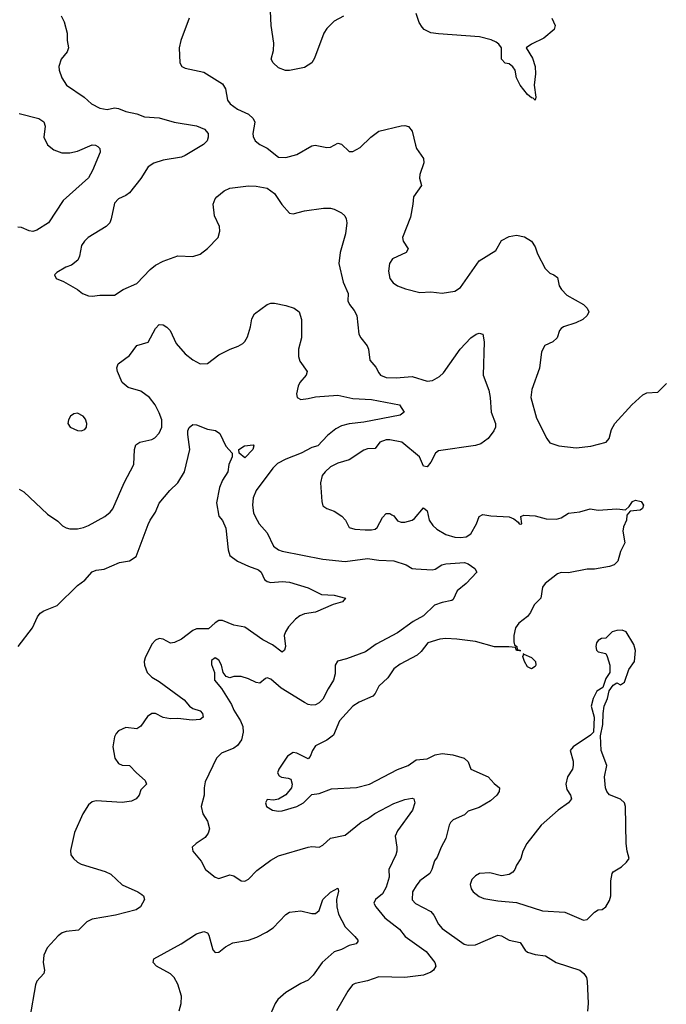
# Model space of a CAD drawing. Header units: inches. Extents: x 2001573 to 2220545, y 644482 to 846830.
# Tile 205 of 256: x 2061140 to 2064615, y 732006 to 737302. Entities that reach past the tile are written whole.
import ezdxf

# ---------------------------------------------------------------- set-up
doc = ezdxf.new("R2010")
doc.units = ezdxf.units.IN
doc.header["$MEASUREMENT"] = 0
doc.layers.add('C0763', color=7, linetype='Continuous')

msp = doc.modelspace()

# ---------------------------------------------------------------- linework, layer by layer
at = {"layer": 'C0763', "color": 5}
for points, elevation in [([(2062879.8, 737320.2), (2062830, 737294.2), (2062790, 737255.1), (2062774.4, 737230), (2062725.2, 737094.7), (2062710.3, 737070), (2062670, 737044.5), (2062590, 737028.6), (2062568.8, 737028.8), (2062530, 737042.6), (2062501.3, 737070), (2062491.3, 737090), (2062504.1, 737135.9), (2062504.9, 737175.1), (2062492.3, 737270), (2062487.9, 737347.9)], 480), ([(2063999.3, 737310), (2064018.4, 737270), (2064012.2, 737250), (2063957.3, 737202.7), (2063890.4, 737170), (2063862.8, 737150), (2063896, 737096), (2063910.2, 737050), (2063912.4, 737010), (2063904.9, 736950), (2063914, 736886), (2063911, 736869), (2063899.5, 736879.5), (2063890, 736880.9), (2063870, 736899.5), (2063829.6, 736950), (2063810, 736988.7), (2063802.7, 737030), (2063790, 737049), (2063770, 737064), (2063750, 737069), (2063730, 737089), (2063729.3, 737150), (2063716, 737170), (2063701.5, 737181.4), (2063674.3, 737194.3), (2063610.4, 737210.4), (2063390, 737225.3), (2063350, 737231.7), (2063313.3, 737250), (2063302.5, 737262.5), (2063287.2, 737287.2), (2063270, 737334.5)], 480), ([(2061362.3, 737322.3), (2061378.8, 737290), (2061394.2, 737230), (2061394.2, 737190), (2061401.5, 737150), (2061395.3, 737130), (2061362, 737090), (2061350.4, 737050), (2061352.2, 737030), (2061366.4, 736990), (2061390.6, 736950), (2061485.7, 736885.7), (2061526, 736850), (2061570, 736826.4), (2061610, 736819.2), (2061650, 736827.2), (2061670, 736824.5), (2061710, 736808.4), (2061770, 736795.4), (2061810, 736779), (2061890, 736774.7), (2061970, 736751.1), (2062090, 736730.3), (2062133.2, 736713.2), (2062152.7, 736690), (2062153.6, 736670), (2062146.5, 736650), (2062127.6, 736630), (2062030, 736571.9), (2062010, 736562.8), (2061910, 736546.5), (2061861.6, 736530), (2061830.4, 736510), (2061791.5, 736448.5), (2061730, 736371.6), (2061710, 736356.3), (2061670, 736337.6), (2061650, 736315.1), (2061631.8, 736230), (2061623.7, 736210), (2061604.9, 736190), (2061508.2, 736130), (2061488.2, 736110), (2061472.1, 736087.9), (2061461.6, 736030), (2061451.8, 736008.2), (2061418, 735982), (2061386.8, 735970), (2061338.5, 735941.5), (2061326.8, 735930), (2061336, 735910), (2061374.4, 735894.4), (2061450.6, 735850.6), (2061478, 735830), (2061510, 735817.3), (2061530, 735814.8), (2061570, 735821), (2061650, 735821), (2061695.3, 735850), (2061770, 735883.8), (2061841.1, 735958.9), (2061870, 735981.1), (2061910, 736002.5), (2061990, 736031), (2062070, 736027.6), (2062110, 736041.3), (2062148.9, 736071.1), (2062206, 736130), (2062214.8, 736165.2), (2062214, 736190), (2062187, 736247), (2062180.4, 736310), (2062190, 736338), (2062199.6, 736350), (2062238, 736382), (2062270, 736396.2), (2062370, 736408.8), (2062410, 736407), (2062470, 736395.8), (2062510, 736366.7), (2062548.6, 736308.6), (2062590, 736262), (2062610, 736257.1), (2062670, 736273.1), (2062771.9, 736288.1), (2062810, 736288.5), (2062830, 736283.1), (2062870, 736262.3), (2062886.9, 736246.9), (2062895.4, 736230), (2062897.8, 736210), (2062891.7, 736150), (2062862.2, 736050), (2062854.7, 735990), (2062879, 735890), (2062904.9, 735830), (2062903.7, 735790), (2062911.7, 735770), (2062937.4, 735737.4), (2062952, 735710), (2062962.4, 735610), (2062973, 735590), (2063007.7, 735547.7), (2063014.6, 735530), (2063022.6, 735470), (2063053.8, 735433.8), (2063070, 735401.6), (2063079.5, 735390), (2063110, 735377.8), (2063164.1, 735375.9), (2063250, 735382.9), (2063330, 735357.8), (2063358, 735362), (2063396.8, 735383.2), (2063417.5, 735402.5), (2063507.1, 735530), (2063564.2, 735590), (2063592.7, 735610), (2063610, 735615), (2063630, 735610.2), (2063637.1, 735570), (2063630.2, 735390), (2063661.9, 735310), (2063669.4, 735270), (2063673.4, 735190), (2063697.4, 735130), (2063697.6, 735110), (2063688.4, 735090), (2063657.6, 735050), (2063618.8, 735021.2), (2063589.3, 735010.7), (2063390, 734982.9), (2063374.4, 734970), (2063350, 734922.4), (2063330, 734897), (2063310, 734901.2), (2063289.6, 734950), (2063193.2, 735030), (2063130, 735042), (2063110, 735041.3), (2063074.8, 735030), (2063050, 734995.3), (2063010, 734994.5), (2062990, 734987), (2062910, 734935.1), (2062850, 734916.4), (2062810, 734896.9), (2062781.3, 734870), (2062766.3, 734850), (2062756, 734810), (2062763.2, 734710), (2062770, 734686.4), (2062790, 734672), (2062830, 734658.4), (2062871.8, 734631.8), (2062890.3, 734610.3), (2062911, 734570), (2062941.3, 734561.3), (2062997.3, 734557.3), (2063030, 734557.5), (2063050, 734562.2), (2063061.1, 734570), (2063090, 734624.9), (2063110, 734644.9), (2063130, 734644.9), (2063139.4, 734639.4), (2063150, 734632.4), (2063170, 734606), (2063190, 734598.4), (2063210, 734598.4), (2063249.7, 734610.3), (2063261.1, 734618.9), (2063310, 734676), (2063330, 734661), (2063341.5, 734610), (2063360.4, 734580.4), (2063381.2, 734561.2), (2063430, 734532.6), (2063479.1, 734519.1), (2063510, 734515.8), (2063539.9, 734520.1), (2063563.8, 734536.2), (2063595.8, 734590), (2063610, 734630.5), (2063630, 734640.5), (2063672.7, 734632.7), (2063770, 734628.5), (2063796.7, 734616.7), (2063819.3, 734599.3), (2063824, 734590), (2063832.3, 734587.7), (2063839, 734590), (2063834, 734630), (2063850, 734636.4), (2063910, 734633.7), (2063970, 734617.8), (2064025.6, 734614.4), (2064050, 734621.6), (2064090, 734647.7), (2064150, 734655.3), (2064206, 734670), (2064250, 734664), (2064350, 734671.3), (2064395.3, 734664.7), (2064416, 734684), (2064434, 734710), (2064450, 734718), (2064480.7, 734710), (2064493, 734690), (2064487.1, 734672.9), (2064475.5, 734664.5), (2064422, 734658), (2064403.5, 734636.5), (2064400.7, 734610), (2064385.8, 734574.2), (2064382, 734550), (2064392.7, 734487.3), (2064370, 734442), (2064354.9, 734390), (2064335.5, 734370), (2064310, 734361), (2064230, 734346.3), (2064190, 734345.6), (2064090, 734327.3), (2064050, 734328.3), (2064030, 734321.7), (2063963.6, 734270), (2063950.2, 734250), (2063940.4, 734190), (2063905, 734155), (2063886.3, 734113.7), (2063870, 734091.6), (2063823.4, 734056.6), (2063805.5, 734030), (2063795.5, 733990), (2063795.4, 733955.4), (2063799.8, 733939.8), (2063812.4, 733930), (2063814.4, 733914.4), (2063830, 733910.4), (2063830, 733906), (2063829.3, 733909.3), (2063810, 733908.2), (2063804.7, 733924.7), (2063769, 733929), (2063692, 733928), (2063590, 733956.6), (2063490, 733970.6), (2063430, 733973.3), (2063398, 733970), (2063332.7, 733950), (2063297.2, 733902.8), (2063276.7, 733883.3), (2063184.1, 733835.9), (2063150.3, 733810), (2063118.9, 733761.1), (2063070, 733716.3), (2063050, 733676.9), (2063037.3, 733662.7), (2062964.2, 733630), (2062930, 733608.7), (2062858.6, 733530), (2062827.2, 733452.8), (2062790, 733426), (2062730, 733395.6), (2062713.7, 733370), (2062701.7, 733338.3), (2062690, 733326), (2062630, 733357.2), (2062610, 733360.4), (2062579.9, 733340.1), (2062532.2, 733270), (2062526, 733250), (2062534.4, 733234.4), (2062547, 733227), (2062582.8, 733222.8), (2062596.8, 733216.8), (2062604.7, 733190), (2062601, 733170), (2062570, 733133.2), (2062530.4, 733109.6), (2062503.2, 733103.2), (2062470, 733108), (2062461, 733090), (2062466.8, 733070), (2062498, 733050), (2062530, 733043.7), (2062550, 733047.2), (2062629.3, 733070), (2062665.2, 733090), (2062710, 733133.4), (2062750, 733138.7), (2062815.5, 733164.5), (2062950, 733172.1), (2063019.5, 733190), (2063170, 733268.4), (2063228, 733290), (2063270, 733321.5), (2063330, 733325.8), (2063372.2, 733347.8), (2063410, 733354.2), (2063467.2, 733347.2), (2063528.2, 733330), (2063550.4, 733310), (2063563.8, 733270), (2063657.6, 733230), (2063690, 733193), (2063718.8, 733170), (2063716.3, 733150), (2063703.8, 733130), (2063670, 733100.5), (2063610, 733065.1), (2063550, 733044.2), (2063530, 733025.6), (2063470, 732997.2), (2063456.2, 732983.8), (2063447.8, 732970), (2063430, 732897.2), (2063404.4, 732850), (2063383, 732797), (2063370, 732778), (2063355.5, 732730), (2063344, 732710), (2063290, 732669.3), (2063270, 732643.6), (2063250.3, 732610), (2063250, 732567.7), (2063267.5, 732547.5), (2063350, 732505.7), (2063366, 732486), (2063390, 732437), (2063410, 732412.9), (2063529.7, 732329.7), (2063550, 732323.6), (2063590, 732324.7), (2063710, 732377.7), (2063730, 732374.5), (2063770, 732350.2), (2063830, 732338), (2063856.7, 732296.7), (2063870, 732285.7), (2063910, 732273.6), (2063966.2, 732266.2), (2064024, 732230), (2064150, 732188.6), (2064171.7, 732171.7), (2064185.6, 732150), (2064190.7, 732130), (2064196.1, 732010), (2064191.8, 731968.2)], 460), ([(2062050.4, 737310), (2062006.4, 737190), (2061996.3, 737150), (2062001, 737070), (2062011.3, 737050), (2062030, 737040.7), (2062130, 737020.4), (2062230, 736956.4), (2062245.7, 736930), (2062257, 736870), (2062270.4, 736850), (2062310, 736820.8), (2062370, 736793.1), (2062393.8, 736770), (2062403.6, 736750), (2062393.1, 736690), (2062394.6, 736674.6), (2062406, 736650), (2062430, 736630.7), (2062470, 736610.7), (2062530, 736563), (2062570, 736561.6), (2062630, 736576.4), (2062710, 736623.1), (2062727.7, 736627.7), (2062790, 736614.4), (2062810, 736616.4), (2062850, 736638), (2062870, 736633), (2062910, 736593), (2062930, 736593), (2062970, 736614.9), (2063027.6, 736670), (2063070, 736703.1), (2063190.5, 736730.5), (2063210, 736733), (2063230, 736727.7), (2063250, 736702.8), (2063266.8, 736626.8), (2063273.4, 736610), (2063310, 736556), (2063312, 736532), (2063290.3, 736470), (2063289, 736450), (2063299.5, 736410), (2063255.6, 736350), (2063253.8, 736310), (2063240.3, 736239.7), (2063197.1, 736130), (2063200.5, 736110), (2063228, 736070), (2063216.3, 736050), (2063144.2, 736015.8), (2063127.5, 735990), (2063122.9, 735950), (2063129.2, 735910), (2063146.5, 735886.5), (2063170.1, 735870.1), (2063213.5, 735853.5), (2063290, 735833.8), (2063350, 735838), (2063410, 735831.8), (2063478.4, 735841.6), (2063510, 735862.3), (2063610, 736004.6), (2063698.7, 736061.3), (2063730, 736114), (2063770, 736136.3), (2063810, 736143), (2063853.5, 736133.5), (2063890, 736110.6), (2063910, 736081), (2063923.4, 736043.4), (2063964.2, 735964.2), (2063990, 735939.1), (2064011, 735930), (2064030, 735914.8), (2064039.3, 735870), (2064051.8, 735850), (2064081.1, 735821.1), (2064170.7, 735770), (2064190.7, 735750), (2064199.1, 735730), (2064190.6, 735710), (2064167.3, 735690), (2064129.1, 735670.9), (2064062, 735650), (2064050, 735641.6), (2064041.7, 735630), (2064028.9, 735590), (2064004.9, 735570), (2063962.3, 735550), (2063943.8, 735516.2), (2063933, 735427), (2063892.1, 735312.1), (2063887.9, 735270), (2063918, 735158), (2063973, 735050), (2063990, 735026.7), (2064038, 735010), (2064130, 734999.1), (2064210, 735008.6), (2064291.6, 735030), (2064307.8, 735050), (2064321.7, 735098.3), (2064339.5, 735130), (2064429.7, 735230.3), (2064490, 735284.9), (2064510, 735294.8), (2064570, 735298), (2064615.6, 735344.4)], 480), ([(2061137, 736797), (2061242, 736770), (2061270, 736752.2), (2061276, 736730), (2061269.3, 736669.3), (2061290, 736628.2), (2061322.5, 736602.5), (2061366.7, 736586.7), (2061410, 736586.2), (2061450, 736594.7), (2061530, 736628.9), (2061547.3, 736627.3), (2061559.9, 736619.9), (2061570.5, 736610), (2061572.4, 736590), (2061531.3, 736490), (2061509.4, 736450.6), (2061372.7, 736330), (2061293.7, 736210), (2061232.4, 736170), (2061210, 736163.6), (2061190, 736165.5), (2061150, 736183.7), (2061130, 736186.4)], 440), ([(2061136.6, 734776.6), (2061162.6, 734762.6), (2061290, 734642), (2061344.9, 734604.9), (2061370, 734579.1), (2061388.6, 734568.6), (2061410, 734563), (2061450, 734563.8), (2061482, 734570), (2061510, 734581.6), (2061597, 734630), (2061626.7, 734653.3), (2061639.7, 734670), (2061700.4, 734810), (2061752.8, 734910), (2061757.3, 734990), (2061764.7, 735015.3), (2061785.2, 735030), (2061850, 735043.2), (2061866.7, 735053.3), (2061890, 735078), (2061904, 735110), (2061903.4, 735150), (2061890, 735188), (2061868.4, 735230), (2061837.3, 735270), (2061790, 735304.1), (2061723.2, 735323.2), (2061690, 735351.2), (2061665.3, 735410), (2061662.4, 735430), (2061669, 735451), (2061730, 735495.6), (2061770, 735548.7), (2061830, 735566.7), (2061870, 735640.7), (2061890, 735661.6), (2061910, 735660.3), (2061930, 735648.5), (2061948.5, 735630), (2061980.7, 735560.7), (2062030, 735504.4), (2062070, 735472.4), (2062110, 735450.4), (2062150, 735452.4), (2062210, 735498.4), (2062271, 735529), (2062314.8, 735545.2), (2062339.6, 735560.4), (2062350, 735570.4), (2062363.7, 735596.3), (2062381, 735650), (2062387.6, 735692.4), (2062401, 735719), (2062469.4, 735770.6), (2062490, 735777), (2062510, 735776.8), (2062570, 735764.6), (2062614.9, 735750), (2062641.1, 735730), (2062655.3, 735690), (2062654.6, 735590), (2062638.5, 735530), (2062638.5, 735490), (2062645.9, 735465.9), (2062684.9, 735410), (2062679.5, 735390), (2062646, 735350), (2062637.1, 735330), (2062628, 735290), (2062630.8, 735270), (2062650, 735259.3), (2062690, 735263.6), (2062730, 735274.2), (2062850, 735282.6), (2062930, 735264.8), (2063030, 735259), (2063182, 735230), (2063205.5, 735190), (2063185.3, 735174.7), (2062990, 735136.8), (2062910, 735128), (2062870, 735117.4), (2062839.4, 735100.6), (2062795.1, 735065), (2062742, 735010), (2062710, 735001.2), (2062653.4, 734970), (2062570, 734938.5), (2062525.7, 734914.3), (2062499.5, 734890), (2062411.4, 734770), (2062395.2, 734730), (2062391.4, 734690), (2062395.6, 734650), (2062404.9, 734630), (2062427.7, 734590), (2062470, 734542.3), (2062504.2, 734470), (2062530, 734450.1), (2062550, 734443.3), (2062770, 734399.8), (2062890, 734387.5), (2063010, 734403.3), (2063070, 734394), (2063150.6, 734390.6), (2063217.3, 734370), (2063250, 734350.5), (2063268.7, 734348.7), (2063356.9, 734343.1), (2063373.6, 734346.4), (2063409.6, 734370), (2063430, 734375.2), (2063530, 734382), (2063550, 734375.5), (2063586, 734350), (2063597.1, 734330), (2063539.5, 734270), (2063491.8, 734230), (2063470, 734184), (2063462.5, 734177.5), (2063410, 734167.7), (2063370, 734152.9), (2063310, 734094.7), (2063254.8, 734065.2), (2063170, 734004.4), (2063056.7, 733943.3), (2062998.4, 733901.7), (2062896.8, 733863.2), (2062848.1, 733851.9), (2062835.8, 733830), (2062836.1, 733783.9), (2062827.2, 733750), (2062797.2, 733702.8), (2062770, 733646.3), (2062750, 733626.6), (2062730, 733616.4), (2062710, 733614.6), (2062690, 733618.9), (2062670, 733629.8), (2062545.4, 733705.4), (2062490, 733755.4), (2062470, 733761.6), (2062461.4, 733758.6), (2062430, 733732.7), (2062410, 733736.2), (2062370, 733756.2), (2062330.9, 733769.1), (2062291.6, 733768.4), (2062270, 733762), (2062250, 733769), (2062234, 733790), (2062225.2, 733830), (2062210, 733857.2), (2062190, 733868.7), (2062170, 733855.3), (2062170, 733834), (2062186, 733790), (2062187.6, 733750), (2062224.7, 733704.7), (2062277.4, 733617.5), (2062290, 733587.1), (2062326.9, 733530), (2062339.1, 733499.1), (2062341.2, 733470), (2062331.2, 733428.8), (2062310, 733398.2), (2062290, 733383.2), (2062224.1, 733355.9), (2062197.4, 733330), (2062137.1, 733202.9), (2062130.4, 733170), (2062131.5, 733130), (2062114.8, 733070), (2062124, 733030), (2062149.2, 732990), (2062159.7, 732950), (2062153.1, 732926.9), (2062136.7, 732903.3), (2062087.7, 732870), (2062067.3, 732850), (2062070.7, 732830), (2062115.6, 732775.6), (2062138, 732730), (2062190, 732690.4), (2062210, 732681.6), (2062270, 732702), (2062290, 732695.8), (2062330, 732670.4), (2062350, 732668.2), (2062370, 732678), (2062415.1, 732725), (2062490, 732781.7), (2062530, 732804.9), (2062689.7, 732850.4), (2062710, 732854), (2062750, 732850.4), (2062770, 732862.4), (2062810, 732899.6), (2062890, 732914.9), (2062975.3, 732984.7), (2063010, 733002.8), (2063048.8, 733031.2), (2063150, 733085), (2063210, 733106.8), (2063250, 733114.6), (2063259.1, 733110), (2063263.2, 733090), (2063251, 733050), (2063170, 732938), (2063158.6, 732910), (2063167.7, 732850), (2063166.3, 732830), (2063162.3, 732810), (2063124.4, 732730), (2063124.9, 732690), (2063110, 732635.1), (2063090, 732599.7), (2063051.7, 732570), (2063043.9, 732550), (2063053.7, 732530), (2063101.8, 732470), (2063181.3, 732410), (2063211.6, 732370), (2063325.2, 732290), (2063370.8, 732230), (2063376.3, 732210), (2063364.4, 732190), (2063350, 732178), (2063310, 732161.5), (2063209.4, 732150.6), (2063070, 732152.8), (2063010, 732131.8), (2062942.4, 732117.6), (2062928.4, 732110), (2062904.1, 732075.9), (2062843.1, 731970)], 440), ([(2061132.3, 733930), (2061208.9, 734030), (2061235.5, 734090), (2061250, 734109), (2061270, 734122.2), (2061341.6, 734150), (2061450, 734258), (2061490, 734286.7), (2061530, 734331.8), (2061550, 734340.9), (2061594.5, 734345.5), (2061677, 734383), (2061730, 734391.7), (2061765.9, 734414.1), (2061830, 734586), (2061840.7, 734610), (2061870, 734653.4), (2061890, 734702), (2061946.6, 734770), (2061989.2, 734810.8), (2062024.8, 734870), (2062054.8, 734990), (2062042.8, 735070), (2062043.1, 735090), (2062050, 735107.7), (2062070, 735123.8), (2062090, 735122), (2062150, 735099.3), (2062192, 735092), (2062216, 735076), (2062248.5, 735008.5), (2062281, 734970), (2062281, 734950), (2062264.4, 734910), (2062258.4, 734870), (2062230, 734825.2), (2062214.3, 734785.7), (2062197.6, 734702.4), (2062210, 734630.7), (2062230, 734607.3), (2062247.1, 734567.1), (2062259.7, 734450), (2062270, 734420.4), (2062310.6, 734390), (2062370, 734362), (2062423.4, 734343.4), (2062438, 734330), (2062454.9, 734290), (2062470, 734280.3), (2062490, 734274.3), (2062550, 734280.7), (2062590, 734277.2), (2062690, 734245.1), (2062762, 734210), (2062830, 734206.2), (2062891.3, 734190), (2062874.8, 734170), (2062824.5, 734155.5), (2062730, 734115.5), (2062670, 734105.5), (2062645.5, 734094.5), (2062622.6, 734077.4), (2062584.6, 734035.4), (2062568, 734010), (2062562, 733990), (2062568.8, 733930), (2062563.8, 733910), (2062550, 733899.7), (2062498.5, 733938.5), (2062446.9, 733966.9), (2062350, 734034.8), (2062290, 734045.1), (2062230, 734069.6), (2062210, 734069.6), (2062190, 734058.4), (2062154.2, 734025.8), (2062090, 734024.7), (2062070, 734016.4), (2062010, 733970.6), (2061971.5, 733951.5), (2061950, 733947.6), (2061910.6, 733970.6), (2061890, 733973.3), (2061870, 733964.1), (2061850, 733943.5), (2061813.4, 733870), (2061808.6, 733850), (2061810.3, 733829.7), (2061825.2, 733790), (2061850, 733765.5), (2061890, 733741.7), (2062023.4, 733643.4), (2062052.7, 733610), (2062070, 733597), (2062110, 733584.4), (2062123.1, 733570), (2062126, 733550), (2062110, 733538), (2062066.5, 733533.5), (2061990, 733542.9), (2061950, 733540.7), (2061910, 733548.7), (2061870, 733570.5), (2061850, 733570.6), (2061826, 733554), (2061790, 733500.9), (2061770, 733487), (2061710, 733494.7), (2061670, 733477), (2061658.3, 733461.7), (2061650, 733444), (2061639.7, 733390), (2061651.8, 733330), (2061670, 733300.5), (2061690, 733292.7), (2061730, 733290.6), (2061766.7, 733250), (2061813.4, 733210), (2061821, 733190), (2061790, 733159), (2061781.6, 733130), (2061764.9, 733110), (2061740.9, 733099.1), (2061690, 733091.7), (2061550, 733099.8), (2061530, 733094.2), (2061510, 733079.3), (2061478.8, 733030), (2061434.7, 732930), (2061412.8, 732832.8), (2061414.9, 732810), (2061428.4, 732790), (2061450.4, 732770), (2061470, 732759.7), (2061599.8, 732719.8), (2061630, 732705.3), (2061690, 732648.5), (2061775.5, 732610), (2061796.4, 732596.4), (2061804.4, 732590), (2061810.3, 732570), (2061789.2, 732530.8), (2061765.5, 732514.5), (2061654.1, 732485.9), (2061530, 732462.7), (2061500.5, 732450), (2061456, 732404), (2061390, 732396.5), (2061368.5, 732390), (2061345.8, 732374.2), (2061287.4, 732310), (2061269, 732270), (2061266.7, 732230), (2061272.6, 732190), (2061269.1, 732170.9), (2061231.3, 732130), (2061225.1, 732110), (2061194.4, 731934.4)], 420), ([(2061997.1, 731970), (2062007.6, 732010), (2062008.7, 732050), (2061990, 732114.7), (2061970, 732149.7), (2061950, 732169.7), (2061874.5, 732210), (2061857, 732230), (2061860.9, 732250), (2062008.3, 732331.7), (2062090, 732384), (2062130, 732396.5), (2062150, 732390.5), (2062157.2, 732377.2), (2062178, 732298), (2062190, 732284), (2062210, 732286), (2062245.8, 732314.2), (2062284.6, 732335.4), (2062370, 732351), (2062414.1, 732365.9), (2062467.2, 732392.8), (2062502.6, 732417.4), (2062570, 732488), (2062590, 732501.6), (2062650, 732508.7), (2062710, 732494), (2062730, 732494.9), (2062749.4, 732510), (2062769.7, 732570), (2062810, 732608.5), (2062850.3, 732630.3), (2062853.7, 732613.7), (2062843.2, 732570), (2062844.5, 732530), (2062854, 732490), (2062890, 732423.1), (2062942, 732370), (2062957.6, 732350), (2062956.5, 732343.5), (2062948.4, 732331.6), (2062910, 732321.1), (2062870, 732299.7), (2062830, 732288.6), (2062765.2, 732230), (2062717, 732163), (2062690, 732135), (2062650, 732117.2), (2062570.1, 732069.9), (2062528.1, 732031.9), (2062512.6, 732010), (2062487.9, 731952.1)], 420)]:
    msp.add_lwpolyline(points, dxfattribs=dict(at, elevation=elevation))
for points, elevation in [([(2061450, 735184.7), (2061430, 735181.3), (2061413, 735170), (2061401.6, 735150), (2061399.1, 735130), (2061410.4, 735110.4), (2061450, 735093), (2061470, 735090.5), (2061490, 735097.3), (2061498.4, 735110), (2061500.5, 735130), (2061493.9, 735153.9), (2061480.9, 735170)], 460), ([(2062350, 734946), (2062319, 734970), (2062317.2, 734990), (2062348.7, 735010), (2062394.4, 735014.4), (2062398, 735010), (2062393, 734990)], 420), ([(2064377.4, 734017.4), (2064350, 734017.2), (2064324, 734010), (2064290, 733975.3), (2064267.1, 733972.9), (2064250, 733962), (2064241, 733950), (2064236, 733930), (2064241, 733910), (2064250, 733901), (2064290, 733892), (2064297.3, 733877.3), (2064311, 733830), (2064311.3, 733790), (2064290, 733758), (2064274, 733710), (2064242, 733690), (2064222, 733650), (2064211.3, 733608.7), (2064228.5, 733550), (2064224, 733470), (2064207.5, 733452.5), (2064114, 733390), (2064099.1, 733370), (2064114, 733314), (2064114.9, 733290), (2064110.3, 733269.7), (2064083.8, 733230), (2064075.8, 733190), (2064081.4, 733161.4), (2064100.5, 733130), (2064106.4, 733110), (2064090.4, 733090), (2064033.4, 733050), (2063942, 732970), (2063864.9, 732870), (2063844.4, 732830), (2063833, 732790), (2063810, 732753.2), (2063801.6, 732730), (2063790, 732717), (2063770, 732704.7), (2063730, 732696.9), (2063667.1, 732712.9), (2063610.7, 732709.3), (2063590, 732697.2), (2063570, 732677.2), (2063561.6, 732650), (2063566.7, 732626.7), (2063577.3, 732610), (2063610, 732584.9), (2063634.2, 732574.2), (2063710, 732562.3), (2063810, 732553.7), (2063950, 732507.9), (2064070, 732500.7), (2064170, 732458.4), (2064190, 732461.6), (2064230, 732500.5), (2064250, 732513), (2064270, 732516.3), (2064290, 732530.6), (2064310, 732564), (2064317.6, 732590), (2064318.1, 732670), (2064324.5, 732710), (2064330, 732718.5), (2064374.3, 732745.7), (2064401.6, 732770), (2064416.2, 732790), (2064404.2, 732830), (2064399.7, 732870), (2064396.5, 733070), (2064389.8, 733090), (2064370, 733109.7), (2064310, 733132.6), (2064295.6, 733150), (2064287.7, 733170), (2064282.3, 733230), (2064296.3, 733290), (2064264.5, 733370), (2064261.2, 733450), (2064274, 733510), (2064275.3, 733570), (2064282, 733610), (2064299, 733650), (2064308, 733692), (2064330, 733722), (2064350, 733734), (2064370, 733724.7), (2064390, 733738), (2064414, 733806), (2064445.2, 733850), (2064449.1, 733909.1), (2064440.2, 733940.2), (2064399, 734010)], 480), ([(2063849, 733888.7), (2063890, 733871.2), (2063913, 733850), (2063914, 733830), (2063910, 733822.4), (2063890, 733809.7), (2063870, 733821.1), (2063852.3, 733850), (2063843.9, 733876.1)], 460), ([(2063849, 733888.7), (2063849.1, 733889.1), (2063846, 733890)], 460)]:
    msp.add_lwpolyline(points, close=True, dxfattribs=dict(at, elevation=elevation))

doc.saveas('drawing.dxf')
